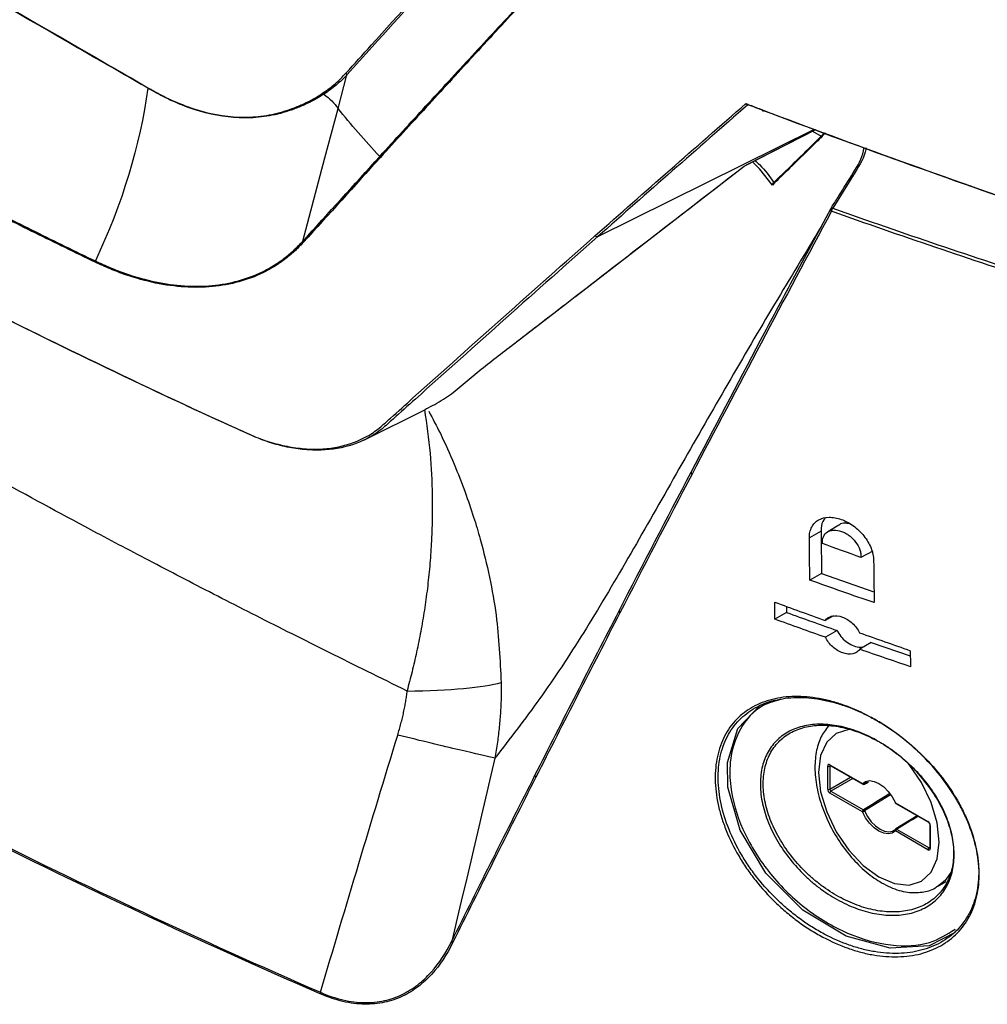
# Model space of a CAD drawing. Header units: millimetres. Extents: x 156 to 887, y -58 to 920.
# Tile 101 of 118: x 748 to 779, y 684 to 715. Entities that reach past the tile are written whole.
import ezdxf

# ---------------------------------------------------------------- set-up
doc = ezdxf.new("R2010")
doc.units = ezdxf.units.MM

msp = doc.modelspace()

# ---------------------------------------------------------------- linework, layer by layer
at = {"color": 7, "linetype": 'Continuous', "lineweight": 25}
for p, q in [((758.258, 712.477), (758.541, 713.541)), ((752.232, 713.115), (752.232, 713.115)), ((771.128, 710.646), (773.394, 711.806)), ((773.289, 711.752), (773.567, 711.592)), ((765.784, 706.521), (771.128, 710.646)), ((774.648, 710.455), (773.932, 709.314)), ((772.662, 707.032), (773.868, 709.291)), ((773.867, 709.289), (773.868, 709.291)), ((773.869, 709.293), (773.868, 709.291)), ((763.684, 704.902), (765.465, 706.275)), ((765.453, 706.268), (765.772, 706.514)), ((759.07, 701.961), (761.052, 702.942)), ((773.563, 699.081), (773.193, 698.874)), ((774.131, 699.277), (773.774, 699.061)), ((775.199, 698.451), (774.828, 698.251)), ((773.578, 697.745), (773.207, 697.531)), ((773.578, 697.745), (775.241, 697.163)), ((772.47, 696.698), (772.472, 696.505)), ((772.472, 696.505), (772.102, 696.291)), ((773.961, 696.395), (773.696, 696.251)), ((774.071, 695.936), (773.703, 695.72)), ((775.149, 695.559), (774.79, 695.34)), ((775.149, 695.559), (776.392, 695.131)), ((771.731, 693.609), (771.971, 693.692)), ((773.773, 690.907), (773.773, 691.639)), ((773.842, 691.638), (773.842, 690.906)), ((773.843, 691.68), (774.872, 691.086)), ((773.854, 691.657), (774.882, 691.063)), ((774.929, 691.062), (775.068, 691.136)), ((775.001, 691.115), (774.935, 691.065)), ((773.878, 690.845), (773.842, 690.906)), ((774.872, 690.191), (773.843, 690.784)), ((773.878, 690.845), (774.906, 690.251)), ((775.924, 690.479), (776.952, 689.885)), ((775.934, 690.456), (776.963, 689.862)), ((776.613, 690.064), (775.935, 689.647)), ((777.008, 689.783), (777.008, 689.051)), ((777.023, 689.762), (777.023, 689.03)), ((776.952, 688.99), (775.924, 689.583)), ((775.933, 689.646), (775.935, 689.647)), ((775.958, 689.644), (776.987, 689.05)), ((777.257, 687.824), (777.524, 687.986))]:
    msp.add_line(p, q, dxfattribs=at)
at = {"color": 8, "linetype": 'Continuous', "lineweight": 25}
for p, q in [((766.491, 708.417), (773.354, 711.82)), ((773.842, 691.638), (773.853, 691.661)), ((773.866, 691.65), (773.842, 691.638)), ((773.842, 690.906), (774.498, 691.285)), ((774.569, 691.244), (773.878, 690.845)), ((775.768, 690.734), (774.935, 690.218)), ((776.987, 689.05), (777.008, 689.064)), ((777.012, 689.048), (776.987, 689.05))]:
    msp.add_line(p, q, dxfattribs=at)
at = {"color": 7, "linetype": 'Continuous', "lineweight": 25, "flags": 128}
for points in [[(758.541, 713.541), (758.541, 713.541), (758.541, 713.542)], [(757.137, 708.265), (757.842, 710.913), (758.258, 712.477)], [(771.704, 712.43), (771.704, 712.419), (771.706, 712.41), (771.71, 712.403), (771.714, 712.398), (771.72, 712.395), (771.726, 712.396), (771.734, 712.398), (771.741, 712.403)], [(777.81, 686.37), (776.994, 685.948), (775.751, 685.869), (774.359, 686.253), (772.988, 687.08), (771.818, 688.251), (770.998, 689.608), (770.609, 690.973), (770.594, 691.749), (770.922, 692.826), (771.649, 693.581), (771.649, 693.581)], [(774.872, 691.086), (774.976, 691.154), (775.103, 691.178), (775.246, 691.156), (775.398, 691.089), (775.549, 690.981), (775.693, 690.838), (775.82, 690.667), (775.924, 690.479)], [(775.914, 690.478), (775.914, 690.478), (775.916, 690.477), (775.919, 690.477), (775.924, 690.479)], [(775.924, 689.583), (775.82, 689.515), (775.693, 689.491), (775.549, 689.513), (775.398, 689.58), (775.246, 689.688), (775.103, 689.831), (774.976, 690.002), (774.872, 690.191)], [(774.935, 690.218), (775.034, 690.04), (775.154, 689.878), (775.289, 689.743), (775.433, 689.641), (775.576, 689.578), (775.711, 689.557), (775.832, 689.579), (775.93, 689.644)]]:
    msp.add_lwpolyline(points, dxfattribs=at)
at = {"color": 8, "linetype": 'Continuous', "lineweight": 25, "flags": 128}
for points in [[(771.127, 710.647), (771.241, 710.705), (771.698, 710.939), (773.393, 711.806)], [(763.678, 704.899), (763.684, 704.902), (763.684, 704.902)], [(774.456, 692.8), (774.442, 692.799), (774.046, 692.676), (773.742, 692.394), (773.551, 691.972), (773.486, 691.438), (773.551, 690.829), (773.742, 690.187), (774.046, 689.554), (774.442, 688.974), (774.903, 688.488), (775.398, 688.127)], [(775.398, 688.127), (775.893, 687.916), (776.354, 687.871), (776.75, 687.993), (777.054, 688.275), (777.245, 688.697), (777.31, 689.231), (777.245, 689.84), (777.054, 690.483), (776.75, 691.115), (776.354, 691.695), (776.311, 691.747)], [(774.935, 691.065), (774.932, 691.063), (774.931, 691.062)], [(777.671, 688.273), (777.492, 688.018), (777.242, 687.815)]]:
    msp.add_lwpolyline(points, dxfattribs=at)
at = {"color": 7, "linetype": 'Continuous', "lineweight": 25}
for centre, radius, start, end in [((757.714, 712.891), 0.0989, 20.2231, 47.3295), ((759.664, 710.984), 0.0905, 199.4837, 222.6563), ((773.933, 709.253), 0.075, 147.9153, 151.7509), ((774.042, 709.214), 0.149, 137.74, 179.1078), ((766.469, 708.487), 0.0737, 216.1494, 287.5526), ((769.508, 700.94), 0.0632, 167.7475, 237.3499), ((767.227, 696.548), 0.0648, 171.9387, 236.1581), ((773.808, 691.707), 0.0772, 242.6993, 296.146), ((764.565, 691.342), 0.0664, 176.1742, 234.9215), ((774.916, 691.112), 0.051, 211.2917, 292.6115), ((774.907, 691.106), 0.05, 240.0027, 298.4354), ((773.808, 690.975), 0.0772, 242.6993, 296.146), ((773.921, 690.781), 0.0772, 123.85, 177.3048), ((775.959, 690.499), 0.05, 205.0044, 240.0027), ((774.949, 690.187), 0.0772, 123.85, 177.3048), ((774.773, 690.501), 0.325, 287.6879, 299.8716), ((774.865, 690.185), 0.0781, 25.4244, 57.9341), ((775.959, 689.604), 0.05, 121.4995, 134.6976), ((776.001, 689.58), 0.0772, 123.85, 177.3048), ((777.03, 688.986), 0.0772, 123.85, 177.3048), ((761.928, 686.091), 0.0677, 179.8501, 233.8123), ((757.812, 684.425), 0.122, 157.543, 179.6683)]:
    msp.add_arc(centre, radius, start, end, dxfattribs=at)
at = {"color": 8, "linetype": 'Continuous', "lineweight": 25}
for centre, radius, start, end in [((773.924, 709.268), 0.0603, 160.4383, 239.847), ((773.916, 709.259), 0.0575, 73.4061, 143.4406), ((773.868, 691.677), 0.0247, 173.8253, 234.8625), ((774.897, 691.083), 0.0247, 173.8253, 234.8625), ((775.948, 690.476), 0.0241, 172.8844, 235.8034), ((776.977, 689.882), 0.0249, 173.9049, 233.9889), ((777.033, 689.785), 0.0249, 186.1018, 246.0916), ((775.957, 689.611), 0.0429, 139.1612, 220.4556), ((775.943, 689.622), 0.0263, 54.9885, 107.4039), ((777.032, 689.052), 0.0241, 184.1998, 247.1204)]:
    msp.add_arc(centre, radius, start, end, dxfattribs=at)
at = {"color": 7, "linetype": 'Continuous', "lineweight": 25}
for centre, major_axis, ratio, start_param, end_param in [((773.844, 691.598), (-0.0501, 0.0867), 0.576679, 5.498477, 7.068056), ((773.844, 690.866), (-0.05, 0.0866), 0.578085, 0.786089, 2.355667), ((776.952, 689.803), (-0.05, 0.0866), 0.578085, 3.927681, 5.49726), ((776.952, 689.071), (-0.0501, 0.0867), 0.576679, 2.356885, 3.926463)]:
    msp.add_ellipse(centre, major_axis=major_axis, ratio=ratio, start_param=start_param, end_param=end_param, dxfattribs=at)
at = {"color": 8, "linetype": 'Continuous', "lineweight": 25}
for start_param, end_param in [(1.669329, 1.718129), (4.593249, 4.631573)]:
    msp.add_ellipse((777.763, 691.387), major_axis=(17.553, 10.832), ratio=0.026156, start_param=start_param, end_param=end_param, dxfattribs=at)
at = {"color": 7, "linetype": 'Continuous', "lineweight": 25}
for points, knots in [([(710.595, 740.665), (711.264, 738.852), (711.941, 737.043), (713.314, 733.432), (714.008, 731.63), (714.889, 729.383), (715.111, 728.822), (715.333, 728.261), (715.422, 728.037), (715.467, 727.925), (715.604, 727.589), (715.7, 727.368), (715.905, 726.937), (716.014, 726.726), (716.239, 726.313), (716.356, 726.11), (716.601, 725.713), (716.729, 725.519), (716.989, 725.147), (717.121, 724.969), (717.392, 724.628), (717.531, 724.464), (717.814, 724.153), (717.959, 724.004), (718.248, 723.728), (718.393, 723.601), (718.683, 723.369), (718.829, 723.264), (719.558, 722.728), (720.146, 722.304), (721.926, 721.036), (723.133, 720.198), (725.586, 718.542), (726.831, 717.723), (730.621, 715.296), (733.22, 713.715), (738.564, 710.63), (741.308, 709.125), (745.535, 706.924), (746.962, 706.2), (749.852, 704.771), (751.316, 704.065), (753.535, 703.024), (754.279, 702.68), (755.213, 702.258), (755.4, 702.172), (755.775, 702.016), (755.962, 701.947), (756.337, 701.836), (756.525, 701.792), (756.896, 701.725), (757.078, 701.702), (757.612, 701.668), (757.954, 701.69), (758.607, 701.825), (758.907, 701.937), (759.317, 702.165), (759.447, 702.253), (759.63, 702.402), (759.689, 702.455), (759.806, 702.56), (760.101, 702.824), (760.396, 703.089), (762.526, 704.997), (764.451, 706.714), (766.41, 708.444)], [0, 0, 0, 0, 0.0625, 0.0625, 0.125, 0.125, 0.140625, 0.144531, 0.144531, 0.148438, 0.148438, 0.15625, 0.15625, 0.164063, 0.164063, 0.171875, 0.171875, 0.179688, 0.179688, 0.1875, 0.1875, 0.195313, 0.195313, 0.203125, 0.203125, 0.210938, 0.210938, 0.21875, 0.21875, 0.25, 0.25, 0.3125, 0.3125, 0.375, 0.375, 0.5, 0.5, 0.625, 0.625, 0.6875, 0.6875, 0.75, 0.75, 0.78125, 0.78125, 0.789062, 0.789062, 0.796875, 0.796875, 0.804687, 0.804687, 0.8125, 0.8125, 0.828125, 0.828125, 0.84375, 0.84375, 0.851562, 0.851562, 0.855469, 0.855469, 0.859375, 0.875, 0.875, 1, 1, 1, 1]), ([(766.491, 708.417), (764.531, 706.684), (762.604, 704.966), (760.472, 703.055), (760.177, 702.79), (759.882, 702.525), (759.764, 702.419), (759.705, 702.367), (759.521, 702.219), (759.392, 702.131), (758.981, 701.904), (758.682, 701.792), (758.029, 701.657), (757.687, 701.634), (757.153, 701.666), (756.972, 701.688), (756.601, 701.754), (756.413, 701.797), (756.038, 701.907), (755.851, 701.975), (755.476, 702.13), (755.289, 702.216), (754.353, 702.638), (753.608, 702.983), (751.386, 704.024), (749.921, 704.731), (747.026, 706.161), (745.597, 706.886), (741.365, 709.09), (738.617, 710.596), (733.267, 713.686), (730.664, 715.268), (726.871, 717.699), (725.624, 718.519), (723.169, 720.177), (721.96, 721.016), (720.178, 722.285), (719.59, 722.711), (718.86, 723.247), (718.714, 723.352), (718.423, 723.587), (718.277, 723.715), (717.987, 723.993), (717.842, 724.143), (717.559, 724.455), (717.42, 724.619), (717.149, 724.962), (717.016, 725.14), (716.755, 725.512), (716.627, 725.707), (716.382, 726.105), (716.264, 726.308), (716.038, 726.722), (715.929, 726.932), (715.723, 727.363), (715.627, 727.585), (715.489, 727.92), (715.444, 728.033), (715.355, 728.257), (715.132, 728.819), (714.911, 729.381), (714.028, 731.63), (713.333, 733.434), (711.96, 737.049), (711.281, 738.86), (710.612, 740.675)], [0, 0, 0, 0, 0.125, 0.125, 0.140625, 0.144531, 0.144531, 0.148437, 0.148437, 0.15625, 0.15625, 0.171875, 0.171875, 0.1875, 0.1875, 0.195312, 0.195312, 0.203125, 0.203125, 0.210937, 0.210937, 0.21875, 0.21875, 0.25, 0.25, 0.3125, 0.3125, 0.375, 0.375, 0.5, 0.5, 0.625, 0.625, 0.6875, 0.6875, 0.75, 0.75, 0.78125, 0.78125, 0.789062, 0.789062, 0.796875, 0.796875, 0.804688, 0.804688, 0.8125, 0.8125, 0.820313, 0.820313, 0.828125, 0.828125, 0.835938, 0.835938, 0.84375, 0.84375, 0.851563, 0.851563, 0.855469, 0.855469, 0.859375, 0.875, 0.875, 0.9375, 0.9375, 1, 1, 1, 1]), ([(723.739, 729.58), (727.311, 727.52), (730.883, 725.459), (734.455, 723.397), (736.241, 722.367), (738.027, 721.336), (739.813, 720.304), (743.385, 718.242), (746.957, 716.179), (750.53, 714.115), (751.097, 713.787), (751.664, 713.46), (752.231, 713.132)], [0, 0, 0, 0, 0.03031003, 0.03031003, 0.03031003, 0.04546505, 0.04546505, 0.04546505, 0.07577508, 0.07577508, 0.07577508, 0.08058707, 0.08058707, 0.08058707, 0.08058707]), ([(752.232, 713.115), (752.196, 713.136), (752.161, 713.156), (752.125, 713.176), (751.984, 713.258), (751.843, 713.339), (751.701, 713.421), (751.135, 713.747), (750.57, 714.073), (750.004, 714.399), (746.606, 716.358), (743.209, 718.318), (739.812, 720.278), (738.026, 721.309), (736.24, 722.34), (734.454, 723.372), (730.882, 725.435), (727.311, 727.499), (723.74, 729.563)], [0, 0, 0, 0, 0.0003, 0.0003, 0.0003, 0.0015, 0.0015, 0.0015, 0.0063, 0.0063, 0.0063, 0.03512235, 0.03512235, 0.03512235, 0.05027735, 0.05027735, 0.05027735, 0.08058737, 0.08058737, 0.08058737, 0.08058737]), ([(750.561, 707.605), (749.923, 707.907), (749.288, 708.219), (748.025, 708.844), (747.397, 709.158), (746.147, 709.788), (745.525, 710.104), (744.288, 710.742), (743.673, 711.063), (742.45, 711.708), (741.841, 712.032), (740.631, 712.685), (740.029, 713.014), (738.234, 714.005), (737.051, 714.668), (734.711, 716.019), (733.556, 716.706), (731.845, 717.739), (731.278, 718.085), (730.152, 718.78), (729.592, 719.131), (728.481, 719.833), (727.929, 720.186), (726.831, 720.896), (726.286, 721.253), (725.204, 721.97), (724.666, 722.329), (723.598, 723.049), (723.068, 723.41), (722.541, 723.78)], [0, 0, 0, 0, 0.0625, 0.0625, 0.125, 0.125, 0.1875, 0.1875, 0.25, 0.25, 0.3125, 0.3125, 0.375, 0.375, 0.5, 0.5, 0.625, 0.625, 0.6875, 0.6875, 0.75, 0.75, 0.8125, 0.8125, 0.875, 0.875, 0.9375, 0.9375, 1, 1, 1, 1]), ([(722.549, 723.818), (723.076, 723.449), (723.606, 723.088), (724.675, 722.369), (725.213, 722.011), (726.297, 721.295), (726.842, 720.938), (727.94, 720.229), (728.492, 719.877), (729.604, 719.175), (730.164, 718.825), (731.291, 718.13), (731.857, 717.785), (733.569, 716.752), (734.724, 716.065), (737.064, 714.714), (738.247, 714.051), (740.041, 713.06), (740.643, 712.731), (741.852, 712.077), (742.461, 711.753), (743.684, 711.107), (744.298, 710.785), (745.535, 710.147), (746.156, 709.831), (747.406, 709.199), (748.034, 708.885), (749.296, 708.258), (749.93, 707.946), (750.568, 707.643)], [0, 0, 0, 0, 0.0625, 0.0625, 0.125, 0.125, 0.1875, 0.1875, 0.25, 0.25, 0.3125, 0.3125, 0.375, 0.375, 0.5, 0.5, 0.625, 0.625, 0.6875, 0.6875, 0.75, 0.75, 0.8125, 0.8125, 0.875, 0.875, 0.9375, 0.9375, 1, 1, 1, 1]), ([(758.507, 713.59), (758.774, 713.885), (759.041, 714.18), (759.308, 714.476), (760.198, 715.459), (761.087, 716.441), (761.977, 717.424), (763.092, 718.656), (764.209, 719.888), (765.325, 721.12)], [0, 0, 0, 0, 0.00375856, 0.00375856, 0.00375856, 0.01627754, 0.01627754, 0.01627754, 0.03197632, 0.03197632, 0.03197632, 0.03197632]), ([(765.354, 721.085), (764.287, 719.902), (763.219, 718.72), (762.152, 717.538), (762.104, 717.485), (762.057, 717.433), (762.009, 717.38), (761.12, 716.396), (760.231, 715.411), (759.342, 714.427), (759.075, 714.132), (758.808, 713.836), (758.541, 713.541)], [0.00000133, 0.00000133, 0.00000133, 0.00000133, 0.01503201, 0.01503201, 0.01503201, 0.01570078, 0.01570078, 0.01570078, 0.02821974, 0.02821974, 0.02821974, 0.03197951, 0.03197951, 0.03197951, 0.03197951]), ([(759.579, 710.953), (760.062, 711.482), (760.547, 712.012), (761.522, 713.073), (762.012, 713.606), (762.995, 714.672), (763.49, 715.205), (764.487, 716.272), (764.988, 716.807), (765.484, 717.35)], [0, 0, 0, 0, 0.25, 0.25, 0.5, 0.5, 0.75, 0.75, 1, 1, 1, 1]), ([(765.499, 717.33), (765.003, 716.785), (764.503, 716.25), (763.507, 715.181), (763.012, 714.647), (762.029, 713.578), (761.54, 713.045), (760.566, 711.982), (760.08, 711.452), (759.598, 710.922)], [0, 0, 0, 0, 0.25, 0.25, 0.5, 0.5, 0.75, 0.75, 1, 1, 1, 1]), ([(760.449, 694.018), (760.03, 694.223), (759.205, 694.628), (757.989, 695.231), (756.815, 695.818), (755.681, 696.39), (754.589, 696.947), (753.537, 697.488), (752.527, 698.014), (751.557, 698.523), (749.917, 699.394), (747.538, 700.682), (744.358, 702.448), (740.544, 704.622), (736.34, 707.095), (732.751, 709.287), (730.221, 710.879), (728.535, 711.96), (726.75, 713.124), (724.868, 714.37), (723.587, 715.234), (722.929, 715.678)], [0, 0, 0, 0, 0.031581, 0.06222, 0.091913, 0.120657, 0.148446, 0.175279, 0.201153, 0.226064, 0.25001, 0.327965, 0.411306, 0.500001, 0.631003, 0.749991, 0.793801, 0.840724, 0.890746, 0.943845, 1, 1, 1, 1]), ([(757.781, 712.964), (757.918, 713.056), (758.047, 713.153), (758.289, 713.362), (758.398, 713.476), (758.507, 713.59)], [0, 0, 0, 0, 0.5, 0.5, 1, 1, 1, 1]), ([(758.541, 713.542), (758.431, 713.428), (758.32, 713.316), (758.076, 713.111), (757.945, 713.016), (757.807, 712.926)], [0, 0, 0, 0, 0.5, 0.5, 1, 1, 1, 1]), ([(752.231, 713.132), (752.354, 713.063), (752.476, 712.994), (752.719, 712.865), (752.839, 712.805), (753.203, 712.638), (753.447, 712.542), (754.174, 712.307), (754.649, 712.22), (755.351, 712.193), (755.584, 712.202), (756.048, 712.258), (756.276, 712.304), (756.613, 712.402), (756.725, 712.439), (756.95, 712.523), (757.062, 712.571), (757.386, 712.721), (757.589, 712.836), (757.781, 712.964)], [0, 0, 0, 0, 0.0625, 0.0625, 0.125, 0.125, 0.25, 0.25, 0.5, 0.5, 0.625, 0.625, 0.75, 0.75, 0.8125, 0.8125, 0.875, 0.875, 1, 1, 1, 1]), ([(752.232, 713.115), (752.232, 713.118), (752.232, 713.122), (752.232, 713.125), (752.232, 713.127), (752.231, 713.13), (752.231, 713.132)], [0, 0, 0, 0, 0.00002247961, 0.00002247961, 0.00002247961, 0.00004153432, 0.00004153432, 0.00004153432, 0.00004153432]), ([(757.807, 712.926), (757.614, 712.8), (757.408, 712.688), (757.082, 712.54), (756.969, 712.494), (756.743, 712.411), (756.63, 712.374), (756.291, 712.277), (756.062, 712.231), (755.596, 712.177), (755.362, 712.169), (754.656, 712.197), (754.181, 712.286), (753.451, 712.523), (753.206, 712.619), (752.842, 712.787), (752.721, 712.848), (752.477, 712.977), (752.354, 713.046), (752.232, 713.115)], [0, 0, 0, 0, 0.125, 0.125, 0.1875, 0.1875, 0.25, 0.25, 0.375, 0.375, 0.5, 0.5, 0.75, 0.75, 0.875, 0.875, 0.9375, 0.9375, 1, 1, 1, 1]), ([(757.807, 712.926), (757.9, 712.857), (757.984, 712.785), (758.135, 712.636), (758.198, 712.557), (758.258, 712.477)], [0, 0, 0, 0, 0.5, 0.5, 1, 1, 1, 1]), ([(771.179, 712.629), (771.221, 712.613), (771.263, 712.597), (771.305, 712.581), (771.438, 712.531), (771.571, 712.48), (771.704, 712.43)], [0, 0, 0, 0, 0.0003, 0.0003, 0.0003, 0.001246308, 0.001246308, 0.001246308, 0.001246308]), ([(771.24, 712.587), (771.229, 712.582), (771.217, 712.585), (771.195, 712.601), (771.185, 712.614), (771.179, 712.629)], [0, 0, 0, 0, 0.5, 0.5, 1, 1, 1, 1]), ([(773.7, 711.695), (773.635, 711.63), (773.455, 711.448), (772.893, 710.897), (772.393, 710.41), (772.02, 710.047)], [0, 0, 0, 0, 0.125146, 0.346824, 1, 1, 1, 1]), ([(772.058, 710.122), (772.058, 710.122), (772.559, 710.606), (773.126, 711.15), (773.628, 711.654), (773.677, 711.703)], [0, 0, 0, 0, 0.00049, 0.901081, 1, 1, 1, 1]), ([(774.585, 710.433), (774.585, 710.433), (774.726, 710.658), (774.882, 710.93), (774.921, 711.21), (774.927, 711.252)], [0, 0, 0, 0, 0.0000209, 0.8500016, 1, 1, 1, 1]), ([(774.988, 711.23), (774.986, 711.212), (774.947, 710.947), (774.792, 710.693), (774.648, 710.455)], [0, 0, 0, 0, 0.065341, 1, 1, 1, 1]), ([(771.128, 710.647), (771.128, 710.646), (771.128, 710.646), (771.127, 710.647), (771.127, 710.647)], [0, 0, 0, 0, 0.915671, 1, 1, 1, 1]), ([(773.868, 709.291), (773.885, 709.318), (773.903, 709.346), (773.92, 709.374), (773.99, 709.485), (774.059, 709.596), (774.129, 709.707), (774.281, 709.949), (774.433, 710.191), (774.584, 710.433)], [0, 0, 0, 0, 0.0003, 0.0003, 0.0003, 0.0015, 0.0015, 0.0015, 0.004118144, 0.004118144, 0.004118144, 0.004118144]), ([(772.058, 710.122), (772.051, 710.117), (772.045, 710.111), (772.039, 710.104), (772.034, 710.097), (772.03, 710.09), (772.027, 710.081), (772.023, 710.072), (772.021, 710.063), (772.02, 710.053), (772.02, 710.051), (772.02, 710.05), (772.02, 710.048), (772.02, 710.048), (772.02, 710.047), (772.02, 710.047)], [0, 0, 0, 0, 0.0000532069, 0.0000532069, 0.0000532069, 0.0001061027, 0.0001061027, 0.0001061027, 0.0001642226, 0.0001642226, 0.0001642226, 0.0001734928, 0.0001734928, 0.0001734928, 0.0001761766, 0.0001761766, 0.0001761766, 0.0001761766]), ([(757.156, 708.231), (757.062, 708.133), (756.969, 708.035), (756.772, 707.852), (756.668, 707.766), (756.454, 707.606), (756.343, 707.531), (756.113, 707.391), (755.995, 707.326), (755.631, 707.149), (755.376, 707.054), (754.845, 706.909), (754.568, 706.858), (753.703, 706.776), (753.1, 706.814), (752.162, 707.009), (751.842, 707.098), (751.363, 707.262), (751.203, 707.323), (750.882, 707.457), (750.721, 707.531), (750.561, 707.605)], [0, 0, 0, 0, 0.0625, 0.0625, 0.125, 0.125, 0.1875, 0.1875, 0.25, 0.25, 0.375, 0.375, 0.5, 0.5, 0.75, 0.75, 0.875, 0.875, 0.9375, 0.9375, 1, 1, 1, 1]), ([(750.568, 707.643), (750.728, 707.568), (750.888, 707.494), (751.207, 707.36), (751.367, 707.299), (751.844, 707.134), (752.162, 707.044), (753.097, 706.848), (753.697, 706.809), (754.847, 706.918), (755.377, 707.063), (755.981, 707.358), (756.099, 707.423), (756.327, 707.564), (756.438, 707.639), (756.651, 707.8), (756.754, 707.885), (756.95, 708.069), (757.044, 708.167), (757.137, 708.264)], [0, 0, 0, 0, 0.0625, 0.0625, 0.125, 0.125, 0.25, 0.25, 0.5, 0.5, 0.75, 0.75, 0.8125, 0.8125, 0.875, 0.875, 0.9375, 0.9375, 1, 1, 1, 1]), ([(757.137, 708.264), (757.137, 708.265), (757.137, 708.265), (757.137, 708.265), (757.137, 708.265), (757.137, 708.265), (757.137, 708.265), (757.137, 708.265), (757.137, 708.265), (757.137, 708.265), (757.137, 708.265), (757.137, 708.265), (757.137, 708.265)], [0, 0, 0, 0, 0.000000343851, 0.000000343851, 0.000000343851, 0.000000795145, 0.000000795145, 0.000000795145, 0.000001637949, 0.000001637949, 0.000001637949, 0.000001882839, 0.000001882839, 0.000001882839, 0.000001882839]), ([(757.137, 708.264), (757.139, 708.257), (757.143, 708.25), (757.147, 708.243), (757.148, 708.242), (757.148, 708.241), (757.149, 708.24), (757.151, 708.237), (757.153, 708.234), (757.156, 708.231)], [0, 0, 0, 0, 0.00005036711, 0.00005036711, 0.00005036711, 0.000056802, 0.000056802, 0.000056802, 0.00007922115, 0.00007922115, 0.00007922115, 0.00007922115]), ([(757.689, 684.426), (753.887, 686.08), (750.195, 687.806), (743.029, 691.401), (739.556, 693.27), (734.511, 696.182), (732.856, 697.171), (729.611, 699.18), (728.02, 700.2), (723.343, 703.307), (720.35, 705.44), (717.484, 707.636)], [0, 0, 0, 0, 0.25, 0.25, 0.5, 0.5, 0.625, 0.625, 0.75, 0.75, 1, 1, 1, 1]), ([(717.496, 707.68), (720.363, 705.487), (723.356, 703.354), (728.034, 700.249), (729.625, 699.23), (732.87, 697.222), (734.525, 696.233), (739.569, 693.321), (743.042, 691.451), (750.206, 687.855), (753.897, 686.128), (757.699, 684.472)], [0, 0, 0, 0, 0.25, 0.25, 0.375, 0.375, 0.5, 0.5, 0.75, 0.75, 1, 1, 1, 1]), ([(750.568, 707.643), (750.566, 707.637), (750.564, 707.63), (750.563, 707.623), (750.562, 707.621), (750.562, 707.618), (750.561, 707.616), (750.561, 707.612), (750.561, 707.608), (750.561, 707.605)], [0, 0, 0, 0, 0.00004239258, 0.00004239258, 0.00004239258, 0.00005959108, 0.00005959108, 0.00005959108, 0.0000846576, 0.0000846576, 0.0000846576, 0.0000846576]), ([(761.044, 702.957), (761.23, 703.05), (761.766, 703.319), (762.583, 704.067), (763.312, 704.621), (763.678, 704.899)], [0, 0, 0, 0, 0.209927, 0.60367, 1, 1, 1, 1]), ([(773.193, 698.874), (773.192, 698.938), (773.198, 698.998), (773.223, 699.11), (773.243, 699.164), (773.294, 699.261), (773.325, 699.304), (773.399, 699.38), (773.442, 699.413), (773.583, 699.492), (773.696, 699.52), (773.878, 699.524), (773.941, 699.519), (774.071, 699.497), (774.136, 699.479), (774.267, 699.432), (774.334, 699.403), (774.463, 699.333), (774.526, 699.294), (774.649, 699.204), (774.708, 699.154), (774.819, 699.048), (774.871, 698.991), (774.968, 698.87), (775.011, 698.808), (775.087, 698.679), (775.12, 698.612), (775.174, 698.479), (775.194, 698.412), (775.222, 698.281), (775.23, 698.215), (775.23, 698.152)], [0, 0, 0, 0, 0.0625, 0.0625, 0.125, 0.125, 0.1875, 0.1875, 0.25, 0.25, 0.375, 0.375, 0.4375, 0.4375, 0.5, 0.5, 0.5625, 0.5625, 0.625, 0.625, 0.6875, 0.6875, 0.75, 0.75, 0.8125, 0.8125, 0.875, 0.875, 0.9375, 0.9375, 1, 1, 1, 1]), ([(773.714, 699.504), (773.693, 699.484), (773.605, 699.406), (773.568, 699.245), (773.564, 699.112), (773.563, 699.081)], [0, 0, 0, 0, 0.199383, 0.816257, 1, 1, 1, 1]), ([(773.606, 698.689), (773.603, 698.729), (773.604, 698.768), (773.615, 698.841), (773.625, 698.876), (773.668, 698.971), (773.713, 699.023), (773.798, 699.076), (773.83, 699.09), (773.898, 699.109), (773.934, 699.115), (774.049, 699.119), (774.131, 699.105), (774.255, 699.06), (774.296, 699.042), (774.377, 698.997), (774.417, 698.971), (774.493, 698.914), (774.53, 698.882), (774.598, 698.814), (774.63, 698.777), (774.717, 698.662), (774.763, 698.578), (774.806, 698.453), (774.817, 698.411), (774.829, 698.329), (774.83, 698.289), (774.828, 698.251)], [0, 0, 0, 0, 0.0625, 0.0625, 0.125, 0.125, 0.25, 0.25, 0.3125, 0.3125, 0.375, 0.375, 0.5, 0.5, 0.5625, 0.5625, 0.625, 0.625, 0.6875, 0.6875, 0.75, 0.75, 0.875, 0.875, 0.9375, 0.9375, 1, 1, 1, 1]), ([(774.465, 699.316), (774.417, 699.324), (774.3, 699.344), (774.183, 699.322), (774.138, 699.278), (774.133, 699.274)], [0, 0, 0, 0, 0.384259, 0.943962, 1, 1, 1, 1]), ([(773.696, 696.251), (773.722, 696.288), (773.755, 696.319), (773.831, 696.366), (773.875, 696.383), (774.017, 696.411), (774.128, 696.399), (774.348, 696.32), (774.458, 696.253), (774.649, 696.079), (774.73, 695.974), (774.783, 695.862)], [0, 0, 0, 0, 0.125, 0.125, 0.25, 0.25, 0.5, 0.5, 0.75, 0.75, 1, 1, 1, 1]), ([(774.071, 695.936), (774.079, 695.92), (774.119, 695.839), (774.222, 695.698), (774.402, 695.54), (774.606, 695.436), (774.793, 695.391), (774.889, 695.414), (774.926, 695.423)], [0, 0, 0, 0, 0.047003, 0.245033, 0.448016, 0.65622, 0.867693, 1, 1, 1, 1]), ([(774.79, 695.34), (774.764, 695.302), (774.732, 695.271), (774.656, 695.223), (774.613, 695.205), (774.471, 695.176), (774.36, 695.187), (774.14, 695.264), (774.03, 695.33), (773.838, 695.503), (773.757, 695.609), (773.703, 695.72)], [0, 0, 0, 0, 0.125, 0.125, 0.25, 0.25, 0.5, 0.5, 0.75, 0.75, 1, 1, 1, 1]), ([(760.444, 694.018), (761.123, 694.026), (761.731, 694.054), (762.743, 694.145), (763.147, 694.208), (763.428, 694.285)], [0, 0, 0, 0, 0.5, 0.5, 1, 1, 1, 1]), ([(763.428, 694.285), (763.429, 694.21), (763.43, 694.059), (763.426, 693.831), (763.418, 693.599), (763.406, 693.364), (763.389, 693.125), (763.367, 692.884), (763.34, 692.64), (763.309, 692.393), (763.272, 692.144), (763.244, 691.977), (763.23, 691.893)], [0, 0, 0, 0, 0.0943789, 0.1900745, 0.2870633, 0.3853208, 0.4848212, 0.5855378, 0.6874428, 0.7905079, 0.8947036, 1, 1, 1, 1]), ([(760.148, 692.621), (760.167, 692.682), (760.203, 692.804), (760.252, 692.986), (760.297, 693.164), (760.337, 693.341), (760.372, 693.514), (760.403, 693.684), (760.429, 693.852), (760.443, 693.963), (760.449, 694.018)], [0, 0, 0, 0, 0.134232, 0.265641, 0.394314, 0.520343, 0.643824, 0.764858, 0.883547, 1, 1, 1, 1]), ([(778.574, 688.264), (778.576, 688.135), (778.571, 688.009), (778.548, 687.762), (778.528, 687.642), (778.451, 687.295), (778.373, 687.08), (778.216, 686.783), (778.156, 686.688), (778.026, 686.509), (777.955, 686.426), (777.802, 686.27), (777.721, 686.198), (777.546, 686.065), (777.453, 686.004), (777.159, 685.839), (776.948, 685.755), (776.608, 685.667), (776.491, 685.644), (776.249, 685.612), (776.125, 685.602), (775.749, 685.592), (775.49, 685.612), (775.092, 685.679), (774.957, 685.709), (774.687, 685.78), (774.553, 685.821), (774.149, 685.964), (773.882, 686.082), (773.482, 686.296), (773.349, 686.373), (773.091, 686.537), (772.836, 686.71), (772.592, 686.902), (772.352, 687.104), (772.234, 687.211), (771.89, 687.542), (771.679, 687.775), (771.387, 688.143), (771.294, 688.269), (771.117, 688.527), (771.033, 688.66), (770.799, 689.058), (770.667, 689.327), (770.503, 689.736), (770.454, 689.874), (770.369, 690.149), (770.333, 690.286), (770.246, 690.692), (770.214, 690.961), (770.206, 691.471), (770.229, 691.714), (770.304, 692.062), (770.336, 692.175), (770.412, 692.389), (770.501, 692.594), (770.615, 692.78), (770.741, 692.956), (770.811, 693.04), (771.036, 693.272), (771.206, 693.402), (771.586, 693.615), (771.798, 693.698), (772.244, 693.81), (772.481, 693.84), (772.855, 693.846), (772.983, 693.841), (773.241, 693.819), (773.501, 693.784), (773.766, 693.725), (774.034, 693.653), (774.17, 693.61), (774.576, 693.465), (774.844, 693.346), (775.241, 693.134), (775.373, 693.058), (775.635, 692.895), (775.765, 692.808), (776.144, 692.535), (776.385, 692.336), (776.845, 691.905), (777.065, 691.67), (777.462, 691.185), (777.642, 690.933), (777.882, 690.54), (777.957, 690.405), (778.094, 690.138), (778.157, 690.003), (778.325, 689.6), (778.413, 689.329), (778.535, 688.787), (778.569, 688.522), (778.574, 688.264)], [0, 0, 0, 0, 0.015625, 0.015625, 0.03125, 0.03125, 0.0625, 0.0625, 0.078125, 0.078125, 0.09375, 0.09375, 0.109375, 0.109375, 0.125, 0.125, 0.15625, 0.15625, 0.171875, 0.171875, 0.1875, 0.1875, 0.21875, 0.21875, 0.234375, 0.234375, 0.25, 0.25, 0.28125, 0.28125, 0.296875, 0.296875, 0.3125, 0.328125, 0.328125, 0.34375, 0.34375, 0.375, 0.375, 0.390625, 0.390625, 0.40625, 0.40625, 0.4375, 0.4375, 0.453125, 0.453125, 0.46875, 0.46875, 0.5, 0.5, 0.53125, 0.53125, 0.546875, 0.546875, 0.5625, 0.578125, 0.578125, 0.59375, 0.59375, 0.625, 0.625, 0.65625, 0.65625, 0.6875, 0.6875, 0.703125, 0.703125, 0.71875, 0.734375, 0.734375, 0.75, 0.75, 0.78125, 0.78125, 0.796875, 0.796875, 0.8125, 0.8125, 0.84375, 0.84375, 0.875, 0.875, 0.90625, 0.90625, 0.921875, 0.921875, 0.9375, 0.9375, 0.96875, 0.96875, 1, 1, 1, 1]), ([(778.558, 688.334), (778.553, 688.588), (778.52, 688.848), (778.399, 689.381), (778.313, 689.648), (778.146, 690.045), (778.084, 690.177), (777.949, 690.44), (777.874, 690.572), (777.637, 690.959), (777.46, 691.207), (777.068, 691.683), (776.851, 691.913), (776.397, 692.337), (776.159, 692.532), (775.785, 692.8), (775.656, 692.885), (775.398, 693.045), (775.268, 693.12), (774.876, 693.327), (774.612, 693.444), (774.211, 693.586), (774.076, 693.628), (773.812, 693.698), (773.55, 693.756), (773.294, 693.79), (773.04, 693.811), (772.914, 693.815), (772.544, 693.809), (772.311, 693.779), (771.87, 693.669), (771.661, 693.587), (771.286, 693.376), (771.118, 693.248), (770.896, 693.019), (770.827, 692.937), (770.703, 692.763), (770.591, 692.58), (770.503, 692.378), (770.428, 692.167), (770.396, 692.056), (770.322, 691.713), (770.3, 691.473), (770.308, 690.971), (770.339, 690.707), (770.454, 690.174), (770.539, 689.9), (770.755, 689.364), (770.886, 689.099), (771.117, 688.708), (771.2, 688.578), (771.375, 688.324), (771.466, 688.2), (771.754, 687.838), (771.963, 687.609), (772.302, 687.284), (772.418, 687.18), (772.655, 686.982), (772.897, 686.793), (773.147, 686.623), (773.403, 686.463), (773.533, 686.387), (773.928, 686.177), (774.192, 686.061), (774.59, 685.922), (774.723, 685.881), (774.989, 685.812), (775.122, 685.783), (775.515, 685.717), (775.77, 685.699), (776.141, 685.709), (776.264, 685.719), (776.502, 685.751), (776.618, 685.774), (776.953, 685.861), (777.162, 685.944), (777.452, 686.106), (777.544, 686.167), (777.716, 686.298), (777.797, 686.37), (777.948, 686.523), (778.017, 686.605), (778.146, 686.781), (778.205, 686.875), (778.36, 687.168), (778.438, 687.379), (778.514, 687.721), (778.532, 687.839), (778.556, 688.082), (778.56, 688.207), (778.558, 688.334)], [0, 0, 0, 0, 0.03125, 0.03125, 0.0625, 0.0625, 0.078125, 0.078125, 0.09375, 0.09375, 0.125, 0.125, 0.15625, 0.15625, 0.1875, 0.1875, 0.203125, 0.203125, 0.21875, 0.21875, 0.25, 0.25, 0.265625, 0.265625, 0.28125, 0.296875, 0.296875, 0.3125, 0.3125, 0.34375, 0.34375, 0.375, 0.375, 0.40625, 0.40625, 0.421875, 0.421875, 0.4375, 0.453125, 0.453125, 0.46875, 0.46875, 0.5, 0.5, 0.53125, 0.53125, 0.5625, 0.5625, 0.59375, 0.59375, 0.609375, 0.609375, 0.625, 0.625, 0.65625, 0.65625, 0.671875, 0.671875, 0.6875, 0.703125, 0.703125, 0.71875, 0.71875, 0.75, 0.75, 0.765625, 0.765625, 0.78125, 0.78125, 0.8125, 0.8125, 0.828125, 0.828125, 0.84375, 0.84375, 0.875, 0.875, 0.890625, 0.890625, 0.90625, 0.90625, 0.921875, 0.921875, 0.9375, 0.9375, 0.96875, 0.96875, 0.984375, 0.984375, 1, 1, 1, 1]), ([(772.291, 693.748), (772.095, 693.695), (771.542, 693.544), (770.952, 692.851), (770.655, 691.921), (770.678, 690.827), (771.021, 689.625), (771.847, 688.267), (773.018, 687.101), (774.391, 686.278), (775.776, 685.906), (776.987, 685.951), (777.554, 686.31), (777.808, 686.471)], [0, 0, 0, 0, 0.053092, 0.149919, 0.246787, 0.306793, 0.406023, 0.507809, 0.611618, 0.715869, 0.818608, 0.918501, 1, 1, 1, 1]), ([(771.64, 691.03), (771.637, 691.219), (771.654, 691.399), (771.728, 691.741), (771.784, 691.898), (771.897, 692.114), (771.939, 692.182), (772.032, 692.312), (772.084, 692.373), (772.249, 692.544), (772.374, 692.639), (772.654, 692.796), (772.81, 692.857), (773.138, 692.94), (773.312, 692.962), (773.586, 692.967), (773.681, 692.964), (773.87, 692.948), (773.966, 692.935), (774.255, 692.884), (774.451, 692.831), (774.851, 692.689), (775.048, 692.602), (775.339, 692.446), (775.436, 692.391), (775.627, 692.271), (775.723, 692.207), (776.002, 692.006), (776.179, 691.86), (776.516, 691.543), (776.677, 691.37), (776.968, 691.013), (777.1, 690.827), (777.276, 690.537), (777.331, 690.439), (777.431, 690.242), (777.522, 690.044), (777.596, 689.846), (777.659, 689.647), (777.687, 689.546), (777.753, 689.249), (777.777, 689.056), (777.784, 688.682), (777.767, 688.499), (777.692, 688.158), (777.633, 687.997), (777.481, 687.707), (777.386, 687.578), (777.218, 687.405), (777.157, 687.351), (777.029, 687.253), (776.961, 687.209), (776.749, 687.089), (776.594, 687.028), (776.259, 686.941), (776.083, 686.917), (775.808, 686.91), (775.715, 686.913), (775.525, 686.927), (775.427, 686.939), (775.134, 686.989), (774.938, 687.04), (774.543, 687.179), (774.342, 687.268), (773.953, 687.476), (773.764, 687.595), (773.487, 687.797), (773.395, 687.868), (773.218, 688.017), (773.132, 688.094), (772.882, 688.334), (772.726, 688.505), (772.435, 688.869), (772.305, 689.058), (772.134, 689.348), (772.081, 689.446), (771.982, 689.645), (771.936, 689.746), (771.815, 690.047), (771.753, 690.246), (771.667, 690.643), (771.643, 690.84), (771.64, 691.03)], [0, 0, 0, 0, 0.03125, 0.03125, 0.0625, 0.0625, 0.078125, 0.078125, 0.09375, 0.09375, 0.125, 0.125, 0.15625, 0.15625, 0.1875, 0.1875, 0.203125, 0.203125, 0.21875, 0.21875, 0.25, 0.25, 0.28125, 0.28125, 0.296875, 0.296875, 0.3125, 0.3125, 0.34375, 0.34375, 0.375, 0.375, 0.40625, 0.40625, 0.421875, 0.421875, 0.4375, 0.453125, 0.453125, 0.46875, 0.46875, 0.5, 0.5, 0.53125, 0.53125, 0.5625, 0.5625, 0.59375, 0.59375, 0.609375, 0.609375, 0.625, 0.625, 0.65625, 0.65625, 0.6875, 0.6875, 0.703125, 0.703125, 0.71875, 0.71875, 0.75, 0.75, 0.78125, 0.78125, 0.8125, 0.8125, 0.828125, 0.828125, 0.84375, 0.84375, 0.875, 0.875, 0.90625, 0.90625, 0.921875, 0.921875, 0.9375, 0.9375, 0.96875, 0.96875, 1, 1, 1, 1]), ([(771.731, 691.036), (771.734, 690.85), (771.758, 690.657), (771.843, 690.269), (771.904, 690.074), (772.023, 689.78), (772.068, 689.682), (772.165, 689.487), (772.217, 689.391), (772.386, 689.108), (772.513, 688.924), (772.799, 688.568), (772.952, 688.401), (773.198, 688.167), (773.282, 688.092), (773.457, 687.947), (773.546, 687.877), (773.818, 687.68), (774.005, 687.564), (774.387, 687.362), (774.584, 687.276), (774.971, 687.141), (775.164, 687.091), (775.452, 687.043), (775.548, 687.031), (775.735, 687.018), (775.826, 687.016), (776.096, 687.023), (776.268, 687.047), (776.598, 687.132), (776.75, 687.193), (776.959, 687.311), (777.025, 687.354), (777.151, 687.45), (777.211, 687.503), (777.376, 687.672), (777.469, 687.8), (777.619, 688.083), (777.677, 688.241), (777.751, 688.575), (777.767, 688.754), (777.76, 689.12), (777.737, 689.309), (777.671, 689.6), (777.644, 689.698), (777.581, 689.893), (777.509, 690.087), (777.42, 690.28), (777.321, 690.472), (777.267, 690.568), (777.094, 690.852), (776.965, 691.033), (776.678, 691.382), (776.52, 691.55), (776.189, 691.859), (776.015, 692.002), (775.741, 692.198), (775.647, 692.26), (775.459, 692.377), (775.364, 692.431), (775.078, 692.582), (774.884, 692.667), (774.492, 692.805), (774.299, 692.856), (774.015, 692.905), (773.922, 692.917), (773.736, 692.933), (773.643, 692.935), (773.373, 692.93), (773.203, 692.908), (772.88, 692.827), (772.727, 692.767), (772.452, 692.613), (772.329, 692.519), (772.167, 692.352), (772.116, 692.291), (772.024, 692.164), (771.983, 692.097), (771.873, 691.886), (771.818, 691.732), (771.745, 691.398), (771.728, 691.221), (771.731, 691.036)], [0, 0, 0, 0, 0.03125, 0.03125, 0.0625, 0.0625, 0.078125, 0.078125, 0.09375, 0.09375, 0.125, 0.125, 0.15625, 0.15625, 0.171875, 0.171875, 0.1875, 0.1875, 0.21875, 0.21875, 0.25, 0.25, 0.28125, 0.28125, 0.296875, 0.296875, 0.3125, 0.3125, 0.34375, 0.34375, 0.375, 0.375, 0.390625, 0.390625, 0.40625, 0.40625, 0.4375, 0.4375, 0.46875, 0.46875, 0.5, 0.5, 0.53125, 0.53125, 0.546875, 0.546875, 0.5625, 0.578125, 0.578125, 0.59375, 0.59375, 0.625, 0.625, 0.65625, 0.65625, 0.6875, 0.6875, 0.703125, 0.703125, 0.71875, 0.71875, 0.75, 0.75, 0.78125, 0.78125, 0.796875, 0.796875, 0.8125, 0.8125, 0.84375, 0.84375, 0.875, 0.875, 0.90625, 0.90625, 0.921875, 0.921875, 0.9375, 0.9375, 0.96875, 0.96875, 1, 1, 1, 1]), ([(773.801, 692.913), (773.714, 692.798), (773.532, 692.557), (773.392, 692.076), (773.35, 691.516), (773.428, 690.892), (773.619, 690.244), (773.913, 689.607), (774.294, 689.014), (774.744, 688.494), (775.151, 688.146), (775.402, 687.992), (775.481, 687.943)], [0, 0, 0, 0, 0.0922588, 0.1925793, 0.297933, 0.4063991, 0.5152332, 0.6237421, 0.7321713, 0.8409127, 0.9503734, 1, 1, 1, 1]), ([(763.23, 691.893), (763.007, 691.939), (762.619, 692.028), (761.568, 692.276), (760.905, 692.436), (760.148, 692.621)], [0, 0, 0, 0, 0.5, 0.5, 1, 1, 1, 1]), ([(773.847, 691.66), (773.847, 691.66), (773.848, 691.66), (773.852, 691.658), (773.854, 691.657)], [0, 0, 0, 0, 0.590209, 1, 1, 1, 1]), ([(776.963, 689.862), (776.966, 689.86), (776.972, 689.856), (776.984, 689.843), (776.995, 689.827), (777.004, 689.809), (777.008, 689.793), (777.008, 689.786), (777.008, 689.783)], [0, 0, 0, 0, 0.161803, 0.325885, 0.505019, 0.692482, 0.859263, 1, 1, 1, 1]), ([(777.008, 689.051), (777.008, 689.048), (777.008, 689.043), (777.008, 689.044), (777.008, 689.044)], [0, 0, 0, 0, 0.617613, 1, 1, 1, 1]), ([(775.481, 687.943), (775.575, 687.893), (775.846, 687.749), (776.284, 687.623), (776.76, 687.63), (777.084, 687.703), (777.215, 687.807), (777.233, 687.821)], [0, 0, 0, 0, 0.156324, 0.452327, 0.710968, 0.960535, 1, 1, 1, 1]), ([(761.888, 686.037), (761.705, 685.669), (761.488, 685.337), (761.098, 684.908), (760.957, 684.776), (760.649, 684.54), (760.481, 684.436), (760.125, 684.267), (759.936, 684.201), (759.532, 684.114), (759.316, 684.092), (758.874, 684.101), (758.646, 684.129), (758.176, 684.239), (757.932, 684.32), (757.689, 684.426)], [0, 0, 0, 0, 0.25, 0.25, 0.375, 0.375, 0.5, 0.5, 0.625, 0.625, 0.75, 0.75, 0.875, 0.875, 1, 1, 1, 1]), ([(757.699, 684.472), (757.94, 684.367), (758.181, 684.286), (758.647, 684.178), (758.873, 684.149), (759.312, 684.143), (759.526, 684.165), (759.926, 684.254), (760.113, 684.32), (760.466, 684.49), (760.633, 684.595), (760.938, 684.832), (761.077, 684.963), (761.464, 685.393), (761.679, 685.725), (761.861, 686.092)], [0, 0, 0, 0, 0.125, 0.125, 0.25, 0.25, 0.375, 0.375, 0.5, 0.5, 0.625, 0.625, 0.75, 0.75, 1, 1, 1, 1])]:
    msp.add_open_spline(points, degree=3, knots=knots, dxfattribs=at)
for points in [[(758.541, 713.542), (758.536, 713.56), (758.523, 713.578), (758.507, 713.59)], [(752.232, 713.115), (751.986, 711.312), (751.415, 709.44), (750.568, 707.643)], [(759.579, 710.953), (759.104, 711.451), (758.668, 711.961), (758.258, 712.477)], [(766.41, 708.444), (767.978, 709.829), (769.568, 711.225), (771.179, 712.629)], [(771.24, 712.587), (769.636, 711.187), (768.053, 709.797), (766.491, 708.417)], [(771.741, 712.403), (771.577, 712.466), (771.413, 712.528), (771.249, 712.591)], [(771.704, 712.43), (774.604, 711.33), (777.547, 710.268), (780.533, 709.245)], [(780.636, 709.196), (777.627, 710.227), (774.662, 711.296), (771.741, 712.403)], [(757.137, 708.265), (757.95, 709.152), (758.759, 710.054), (759.579, 710.953)], [(759.598, 710.922), (758.778, 710.021), (757.969, 709.118), (757.156, 708.231)], [(773.893, 709.216), (772.394, 706.427), (770.921, 703.65), (769.474, 700.887)], [(780.538, 706.961), (778.299, 707.689), (776.084, 708.441), (773.893, 709.216)], [(773.932, 709.314), (776.144, 708.531), (778.381, 707.772), (780.642, 707.038)], [(750.568, 707.643), (750.568, 707.643), (750.568, 707.643), (750.568, 707.643)], [(767.163, 696.557), (767.916, 698.018), (768.678, 699.484), (769.447, 700.953)], [(769.474, 700.887), (768.706, 699.419), (767.944, 697.954), (767.191, 696.494)], [(773.563, 699.081), (773.568, 698.636), (773.573, 698.19), (773.578, 697.745)], [(773.207, 697.531), (773.202, 697.979), (773.197, 698.426), (773.193, 698.874)], [(774.828, 698.251), (774.42, 698.396), (774.012, 698.542), (773.606, 698.689)], [(775.23, 698.152), (775.235, 697.706), (775.24, 697.261), (775.245, 696.817)], [(775.245, 696.817), (774.563, 697.052), (773.884, 697.291), (773.207, 697.531)], [(764.499, 691.347), (765.376, 693.078), (766.264, 694.814), (767.163, 696.557)], [(772.095, 696.834), (772.628, 696.638), (773.161, 696.444), (773.696, 696.251)], [(772.102, 696.291), (772.1, 696.472), (772.098, 696.653), (772.095, 696.834)], [(767.191, 696.494), (766.292, 694.753), (765.404, 693.017), (764.527, 691.288)], [(773.703, 695.72), (773.168, 695.909), (772.634, 696.099), (772.102, 696.291)], [(772.472, 696.505), (773.004, 696.313), (773.537, 696.124), (774.071, 695.936)], [(774.783, 695.862), (775.317, 695.672), (775.853, 695.484), (776.39, 695.296)], [(776.396, 694.787), (775.859, 694.97), (775.324, 695.154), (774.79, 695.34)], [(776.39, 695.296), (776.392, 695.126), (776.394, 694.957), (776.396, 694.787)], [(757.699, 684.472), (758.505, 687.192), (759.321, 689.908), (760.148, 692.621)], [(763.23, 691.893), (762.779, 689.958), (762.322, 688.025), (761.861, 686.092)], [(761.861, 686.092), (762.729, 687.837), (763.608, 689.589), (764.499, 691.347)], [(764.527, 691.288), (763.636, 689.531), (762.757, 687.781), (761.888, 686.037)]]:
    msp.add_open_spline(points, degree=3, dxfattribs=at)
at = {"color": 8, "linetype": 'Continuous', "lineweight": 25}
for points, knots in [([(765.772, 706.514), (767.548, 707.884), (769.324, 709.255), (771.1, 710.626), (771.109, 710.633), (771.118, 710.64), (771.127, 710.647)], [0.0063, 0.0063, 0.0063, 0.0063, 0.02232997, 0.02232997, 0.02232997, 0.02241287, 0.02241287, 0.02241287, 0.02241287]), ([(772.02, 710.047), (771.87, 710.244), (771.681, 710.495), (771.445, 710.731), (771.394, 710.782)], [0, 0, 0, 0, 0.7845635, 1, 1, 1, 1]), ([(771.469, 710.821), (771.517, 710.78), (771.762, 710.564), (771.932, 710.324), (772.07, 710.129)], [0, 0, 0, 0, 0.191669, 1, 1, 1, 1]), ([(773.599, 708.786), (773.487, 708.598), (772.941, 707.686), (771.807, 705.814), (770.337, 703.288), (768.863, 700.708), (767.434, 698.187), (766.023, 695.801), (764.645, 693.72), (763.704, 692.506), (763.23, 691.893)], [0, 0, 0, 0, 0.035266, 0.171221, 0.306002, 0.440329, 0.577095, 0.715167, 0.856265, 1, 1, 1, 1]), ([(769.447, 700.953), (770.175, 702.343), (771.234, 704.363), (772.323, 706.397), (772.662, 707.032)], [0, 0, 0, 0, 0.687904, 1, 1, 1, 1]), ([(763.678, 704.899), (763.711, 704.924), (763.877, 705.052), (764.469, 705.509), (765.027, 705.939), (765.453, 706.268)], [0, 0, 0, 0, 0.056174, 0.280868, 1, 1, 1, 1]), ([(760.998, 702.932), (761.064, 702.473), (761.192, 701.586), (761.245, 700.348), (761.243, 699.391), (761.214, 698.641), (761.166, 697.976), (761.092, 697.27), (760.997, 696.582), (760.883, 695.913), (760.753, 695.263), (760.608, 694.633), (760.498, 694.222), (760.444, 694.02)], [0, 0, 0, 0, 0.162139, 0.313025, 0.419897, 0.483072, 0.562707, 0.640452, 0.716271, 0.790153, 0.862077, 0.932029, 1, 1, 1, 1]), ([(761.133, 702.881), (761.258, 702.646), (761.549, 702.097), (761.929, 701.24), (762.278, 700.355), (762.549, 699.561), (762.933, 698.266), (763.316, 696.503), (763.392, 694.995), (763.428, 694.285)], [0, 0, 0, 0, 0.086967, 0.202936, 0.307192, 0.399572, 0.480034, 0.755344, 1, 1, 1, 1]), ([(774.935, 691.065), (774.959, 691.078), (775.002, 691.102), (775.046, 691.125), (775.066, 691.136)], [0, 0, 0, 0, 0.538494, 1, 1, 1, 1])]:
    msp.add_open_spline(points, degree=3, knots=knots, dxfattribs=at)

doc.saveas('drawing.dxf')
